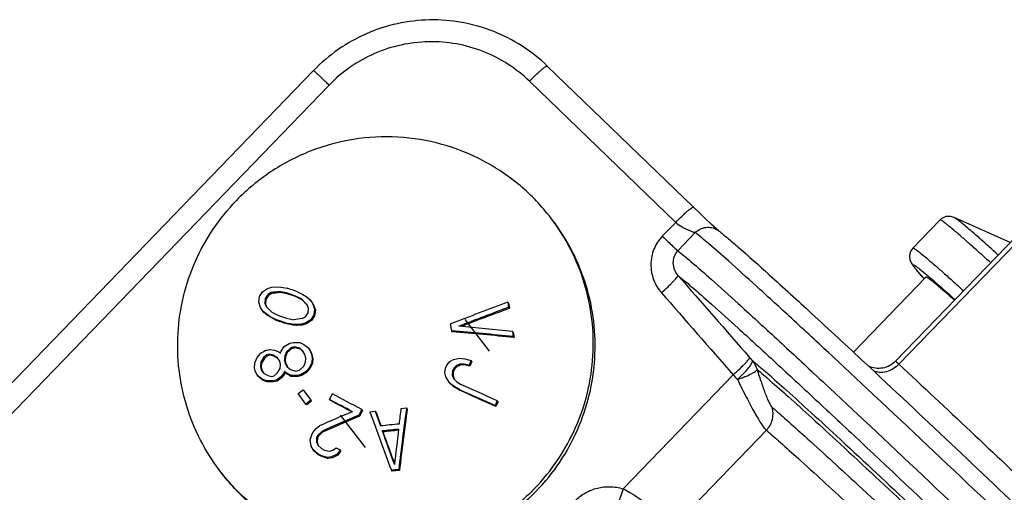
# Model space of a CAD drawing. Header units: millimetres. Extents: x 17 to 597, y 16 to 406.
# Tile 17 of 60: x 36 to 72, y 102 to 119. Entities that reach past the tile are written whole.
import ezdxf

# ---------------------------------------------------------------- set-up
doc = ezdxf.new("R2010")
doc.units = ezdxf.units.MM
doc.header["$LTSCALE"] = 32.67
doc.layers.get('0').update_dxf_attribs({"linetype": 'CONTINUOUS'})
for name, color, linetype in [('02___PRT_ALL_AXES', 7, 'CONTINUOUS'), ('AXES', 7, 'CONTINUOUS'), ('ROUNDS', 7, 'CONTINUOUS')]:
    doc.layers.add(name, color=color, linetype=linetype)

msp = doc.modelspace()

# ---------------------------------------------------------------- linework, layer by layer
at = {"color": 7, "linetype": 'Continuous'}
for p, q in [((72.022257, 111.168948), (69.98213, 112.079899)), ((69.47064, 111.990017), (68.484289, 110.970218)), ((45.022592, 109.502711), (45.182768, 109.555275)), ((45.182768, 109.555275), (45.373648, 109.562175)), ((45.373648, 109.562175), (45.51121, 109.551458)), ((45.51121, 109.551458), (45.733067, 109.512335)), ((68.880948, 109.869039), (68.884077, 109.865585)), ((68.894906, 109.855809), (68.898354, 109.852053)), ((44.703325, 109.008197), (44.729543, 109.211566)), ((44.729543, 109.211566), (44.839753, 109.386927)), ((44.839753, 109.386927), (45.022592, 109.502711)), ((45.038011, 109.285807), (44.939142, 109.142043)), ((45.065391, 109.250054), (44.966559, 109.106242)), ((45.156169, 109.352404), (45.038011, 109.285807)), ((45.065391, 109.250054), (45.038011, 109.285807)), ((45.183477, 109.316746), (45.065391, 109.250054)), ((45.183477, 109.316746), (45.156169, 109.352404)), ((45.481069, 109.358784), (45.453969, 109.39417)), ((45.717914, 109.340923), (45.453969, 109.39417)), ((45.744817, 109.305794), (45.481069, 109.358784)), ((45.744817, 109.305794), (45.717914, 109.340923)), ((46.013006, 109.241434), (45.717914, 109.340923)), ((46.0397, 109.206578), (45.744817, 109.305794)), ((46.0397, 109.206578), (46.013006, 109.241434)), ((46.254926, 109.124136), (46.013006, 109.241434)), ((46.281455, 109.089494), (46.0397, 109.206578)), ((46.112466, 109.384425), (46.312158, 109.281434)), ((46.312158, 109.281434), (46.427521, 109.20689)), ((46.427521, 109.20689), (46.573863, 109.086321)), ((44.772474, 108.808373), (44.703325, 109.008197)), ((44.939142, 109.142043), (44.924321, 108.970199)), ((44.951701, 108.934446), (44.924321, 108.970199)), ((44.924321, 108.970199), (44.974265, 108.847431)), ((44.966559, 109.106242), (44.939142, 109.142043)), ((44.966559, 109.106242), (44.951701, 108.934446)), ((44.951701, 108.934446), (44.976643, 108.873082)), ((44.974265, 108.847431), (45.181113, 108.63671)), ((44.976643, 108.873082), (44.996123, 108.825172)), ((46.462973, 108.911848), (46.254926, 109.124136)), ((46.459167, 108.908206), (46.281455, 109.089494)), ((46.513425, 108.788418), (46.462973, 108.911848)), ((46.600228, 109.051894), (46.573863, 109.086321)), ((46.573863, 109.086321), (46.666596, 108.948514)), ((46.692888, 108.914182), (46.666596, 108.948514)), ((46.666596, 108.948514), (46.736659, 108.747497)), ((46.692888, 108.914182), (46.762881, 108.713257)), ((53.78911, 108.96912), (53.761463, 109.005221)), ((53.761463, 109.005221), (53.790456, 108.818639)), ((53.78911, 108.96912), (53.818083, 108.782564)), ((53.818083, 108.782564), (53.790456, 108.818639)), ((44.864436, 108.671573), (44.772474, 108.808373)), ((44.891796, 108.635846), (44.864436, 108.671573)), ((45.00984, 108.552229), (44.864436, 108.671573)), ((45.037057, 108.516689), (44.891796, 108.635846)), ((45.037057, 108.516689), (45.00984, 108.552229)), ((45.124663, 108.47839), (45.00984, 108.552229)), ((45.151777, 108.442984), (45.037057, 108.516689)), ((45.151777, 108.442984), (45.124663, 108.47839)), ((45.323783, 108.376146), (45.124663, 108.47839)), ((45.181113, 108.63671), (45.42232, 108.520342)), ((45.42232, 108.520342), (45.717412, 108.420852)), ((46.281069, 108.406875), (46.399735, 108.47281)), ((46.399735, 108.47281), (46.49886, 108.616238)), ((46.49886, 108.616238), (46.513425, 108.788418)), ((46.710748, 108.543728), (46.600231, 108.368768)), ((46.736946, 108.509518), (46.626453, 108.334528)), ((46.736659, 108.747497), (46.710748, 108.543728)), ((46.736946, 108.509518), (46.710748, 108.543728)), ((46.762881, 108.713257), (46.736659, 108.747497)), ((46.762881, 108.713257), (46.736946, 108.509518)), ((45.350733, 108.340954), (45.151777, 108.442984)), ((45.350733, 108.340954), (45.323783, 108.376146)), ((45.729863, 108.213397), (45.703182, 108.248236)), ((45.925611, 108.208366), (45.703182, 108.248236)), ((45.717412, 108.420852), (45.982069, 108.366676)), ((45.952155, 108.173706), (45.729863, 108.213397)), ((45.952155, 108.173706), (45.925611, 108.208366)), ((46.063712, 108.196944), (45.925611, 108.208366)), ((46.090177, 108.162386), (45.952155, 108.173706)), ((46.255531, 108.202619), (46.063712, 108.196944)), ((46.090177, 108.162386), (46.063712, 108.196944)), ((46.281896, 108.168191), (46.090177, 108.162386)), ((46.416478, 108.254176), (46.255531, 108.202619)), ((46.281896, 108.168191), (46.255531, 108.202619)), ((46.44277, 108.219844), (46.281896, 108.168191)), ((46.600231, 108.368768), (46.416478, 108.254176)), ((46.44277, 108.219844), (46.416478, 108.254176)), ((46.626453, 108.334528), (46.44277, 108.219844)), ((46.626453, 108.334528), (46.600231, 108.368768)), ((51.720679, 107.963928), (51.681349, 108.213583)), ((51.746872, 107.929725), (51.720679, 107.963928)), ((53.955737, 107.908773), (53.92811, 107.944849)), ((53.92811, 107.944849), (53.958112, 107.756949)), ((53.955737, 107.908773), (53.985759, 107.720847)), ((53.985759, 107.720847), (53.958112, 107.756949)), ((45.523858, 107.226559), (45.625798, 107.390585)), ((45.625798, 107.390585), (45.830153, 107.511828)), ((45.830153, 107.511828), (45.961671, 107.545395)), ((45.998289, 107.382786), (45.86677, 107.34922)), ((45.961671, 107.545395), (46.19571, 107.536042)), ((46.02477, 107.348206), (45.998289, 107.382786)), ((46.19583, 107.329698), (45.998289, 107.382786)), ((46.19571, 107.536042), (46.349467, 107.471693)), ((46.349467, 107.471693), (46.518083, 107.342025)), ((44.65131, 106.997243), (44.759908, 107.129616)), ((44.999789, 107.089675), (44.883715, 106.990023)), ((45.026959, 107.054197), (44.91099, 106.954409)), ((44.963155, 107.252306), (45.094021, 107.286725)), ((45.087023, 107.112634), (44.999789, 107.089675)), ((45.026959, 107.054197), (44.999789, 107.089675)), ((45.114122, 107.077248), (45.026959, 107.054197)), ((45.114122, 107.077248), (45.087023, 107.112634)), ((45.232651, 107.081859), (45.087023, 107.112634)), ((45.094021, 107.286725), (45.283304, 107.267379)), ((45.259644, 107.046612), (45.114122, 107.077248)), ((45.259644, 107.046612), (45.232651, 107.081859)), ((45.393137, 106.985765), (45.232651, 107.081859)), ((45.384731, 106.971782), (45.259644, 107.046612)), ((45.283304, 107.267379), (45.436403, 107.203889)), ((45.436403, 107.203889), (45.494819, 107.150126)), ((45.494819, 107.150126), (45.523858, 107.226559)), ((45.655503, 107.053773), (45.641287, 106.912068)), ((45.713592, 107.206625), (45.655503, 107.053773)), ((45.682212, 107.018897), (45.655503, 107.053773)), ((45.740251, 107.171814), (45.682212, 107.018897)), ((45.86677, 107.34922), (45.713592, 107.206625)), ((45.740251, 107.171814), (45.713592, 107.206625)), ((45.893327, 107.314541), (45.740251, 107.171814)), ((45.893327, 107.314541), (45.86677, 107.34922)), ((46.02477, 107.348206), (45.893327, 107.314541)), ((46.222209, 107.295252), (46.02477, 107.348206)), ((46.222209, 107.295252), (46.19583, 107.329698)), ((46.313101, 107.2216), (46.19583, 107.329698)), ((46.28077, 107.241289), (46.222209, 107.295252)), ((46.327483, 107.198233), (46.28077, 107.241289)), ((46.386564, 107.102271), (46.313101, 107.2216)), ((46.416189, 106.971752), (46.386564, 107.102271)), ((46.544307, 107.307781), (46.518083, 107.342025)), ((46.518083, 107.342025), (46.598943, 107.190078)), ((46.544307, 107.307781), (46.625142, 107.155867)), ((46.625142, 107.155867), (46.598943, 107.190078)), ((46.598943, 107.190078), (46.64338, 106.994299)), ((46.625142, 107.155867), (46.669579, 106.960089)), ((44.551022, 106.624874), (44.557589, 106.799526)), ((44.557589, 106.799526), (44.65131, 106.997243)), ((44.7825, 106.825051), (44.768505, 106.683056)), ((44.795923, 106.647255), (44.768505, 106.683056)), ((44.768505, 106.683056), (44.79813, 106.552537)), ((44.883715, 106.990023), (44.7825, 106.825051)), ((44.809882, 106.789296), (44.7825, 106.825051)), ((44.809882, 106.789296), (44.795923, 106.647255)), ((44.91099, 106.954409), (44.809882, 106.789296)), ((44.91099, 106.954409), (44.883715, 106.990023)), ((45.411657, 106.955662), (45.384756, 106.971763)), ((45.466376, 106.866729), (45.393137, 106.985765)), ((45.496, 106.73621), (45.466376, 106.866729)), ((45.482011, 106.594208), (45.496, 106.73621)), ((45.668022, 106.877158), (45.641287, 106.912068)), ((45.641287, 106.912068), (45.670912, 106.781548)), ((45.682212, 107.018897), (45.668022, 106.877158)), ((45.668022, 106.877158), (45.697646, 106.746639)), ((45.697646, 106.746639), (45.670912, 106.781548)), ((45.670912, 106.781548), (45.744377, 106.662217)), ((45.697646, 106.746639), (45.74817, 106.664562)), ((46.190849, 106.534413), (46.343953, 106.677103)), ((46.343953, 106.677103), (46.401975, 106.830043)), ((46.401975, 106.830043), (46.416189, 106.971752)), ((46.636581, 106.819949), (46.542027, 106.623321)), ((46.662806, 106.785705), (46.568324, 106.588982)), ((46.64338, 106.994299), (46.636581, 106.819949)), ((46.662806, 106.785705), (46.636581, 106.819949)), ((46.669579, 106.960089), (46.64338, 106.994299)), ((46.669579, 106.960089), (46.662806, 106.785705)), ((51.495001, 106.606218), (51.545278, 106.722509)), ((51.545278, 106.722509), (51.650697, 106.849092)), ((51.650697, 106.849092), (51.786107, 106.927838)), ((51.786107, 106.927838), (52.006681, 106.968998)), ((51.89311, 106.707927), (51.800229, 106.610457)), ((51.919452, 106.673529), (51.826547, 106.576092)), ((52.016011, 106.75752), (51.89311, 106.707927)), ((51.919452, 106.673529), (51.89311, 106.707927)), ((52.042403, 106.723058), (51.919452, 106.673529)), ((52.006681, 106.968998), (52.202188, 106.951918)), ((52.168953, 106.759212), (52.016011, 106.75752)), ((52.042403, 106.723058), (52.016011, 106.75752)), ((52.195421, 106.724651), (52.042403, 106.723058)), ((52.195421, 106.724651), (52.168953, 106.759212)), ((52.352003, 106.712913), (52.168953, 106.759212)), ((52.378574, 106.678217), (52.195421, 106.724651)), ((52.202188, 106.951918), (52.427848, 106.88679)), ((52.427848, 106.88679), (52.352003, 106.712913)), ((52.378574, 106.678217), (52.352003, 106.712913)), ((52.454435, 106.852073), (52.378574, 106.678217)), ((52.454435, 106.852073), (52.427848, 106.88679)), ((44.580647, 106.494354), (44.551022, 106.624874)), ((44.661275, 106.34271), (44.580647, 106.494354)), ((44.68886, 106.30669), (44.661275, 106.34271)), ((44.829058, 106.21413), (44.661275, 106.34271)), ((44.795923, 106.647255), (44.825547, 106.516736)), ((44.825547, 106.516736), (44.79813, 106.552537)), ((44.79813, 106.552537), (44.871374, 106.433494)), ((44.825547, 106.516736), (44.875274, 106.435905)), ((44.871374, 106.433494), (45.031838, 106.337429)), ((45.031838, 106.337429), (45.177537, 106.306561)), ((45.177537, 106.306561), (45.264771, 106.32952)), ((45.264771, 106.32952), (45.380774, 106.429265)), ((45.380774, 106.429265), (45.482011, 106.594208)), ((45.614151, 106.420775), (45.505489, 106.288487)), ((45.640989, 106.38573), (45.532429, 106.253308)), ((45.642942, 106.497532), (45.614151, 106.420775)), ((45.640989, 106.38573), (45.614151, 106.420775)), ((45.669746, 106.462532), (45.640989, 106.38573)), ((45.669746, 106.462532), (45.642942, 106.497532)), ((45.701606, 106.443446), (45.642942, 106.497532)), ((45.728384, 106.408479), (45.669746, 106.462532)), ((45.728384, 106.408479), (45.701606, 106.443446)), ((45.862795, 106.346433), (45.701606, 106.443446)), ((45.889497, 106.311566), (45.728384, 106.408479)), ((45.744377, 106.662217), (45.861716, 106.55403)), ((45.861716, 106.55403), (46.05933, 106.500847)), ((45.889497, 106.311566), (45.862795, 106.346433)), ((46.096775, 106.337157), (45.862795, 106.346433)), ((46.123348, 106.302459), (45.889497, 106.311566)), ((46.05933, 106.500847), (46.190849, 106.534413)), ((46.228293, 106.370725), (46.096775, 106.337157)), ((46.123348, 106.302459), (46.096775, 106.337157)), ((46.254789, 106.336126), (46.123348, 106.302459)), ((46.432707, 106.491891), (46.228293, 106.370725)), ((46.254789, 106.336126), (46.228293, 106.370725)), ((46.542027, 106.623321), (46.432707, 106.491891)), ((46.459078, 106.457456), (46.432707, 106.491891)), ((46.568324, 106.588982), (46.459078, 106.457456)), ((46.568324, 106.588982), (46.542027, 106.623321)), ((51.474726, 106.442074), (51.495001, 106.606218)), ((51.509581, 106.288238), (51.474726, 106.442074)), ((51.749952, 106.494166), (51.742278, 106.359054)), ((51.76862, 106.324656), (51.742278, 106.359054)), ((51.742278, 106.359054), (51.789763, 106.234212)), ((51.800229, 106.610457), (51.749952, 106.494166)), ((51.776269, 106.459801), (51.749952, 106.494166)), ((51.776269, 106.459801), (51.76862, 106.324656)), ((51.76862, 106.324656), (51.792389, 106.262183)), ((51.826547, 106.576092), (51.776269, 106.459801)), ((51.826547, 106.576092), (51.800229, 106.610457)), ((44.85653, 106.178256), (44.68886, 106.30669)), ((44.85653, 106.178256), (44.829058, 106.21413)), ((44.982092, 106.150724), (44.829058, 106.21413)), ((45.009456, 106.114993), (44.85653, 106.178256)), ((45.009456, 106.114993), (44.982092, 106.150724)), ((45.214964, 106.142895), (44.982092, 106.150724)), ((45.242149, 106.107398), (45.009456, 106.114993)), ((45.34583, 106.177314), (45.214964, 106.142895)), ((45.242149, 106.107398), (45.214964, 106.142895)), ((45.37291, 106.141953), (45.242149, 106.107398)), ((45.505489, 106.288487), (45.34583, 106.177314)), ((45.37291, 106.141953), (45.34583, 106.177314)), ((45.532429, 106.253308), (45.37291, 106.141953)), ((45.532429, 106.253308), (45.505489, 106.288487)), ((51.6296, 106.096817), (51.509581, 106.288238)), ((51.655958, 106.062398), (51.6296, 106.096817)), ((51.77483, 105.963446), (51.6296, 106.096817)), ((51.801287, 105.928898), (51.655958, 106.062398)), ((51.801287, 105.928898), (51.77483, 105.963446)), ((51.975351, 105.840172), (51.77483, 105.963446)), ((51.789763, 106.234212), (51.892428, 106.119612)), ((51.792389, 106.262183), (51.812843, 106.208447)), ((51.892428, 106.119612), (52.050338, 106.015168)), ((46.142286, 105.688398), (46.325023, 105.825716)), ((46.413208, 105.306328), (46.142286, 105.688398)), ((46.325023, 105.825716), (46.595943, 105.443646)), ((47.283006, 105.46827), (47.388601, 105.673205)), ((52.001938, 105.805455), (51.801287, 105.928898)), ((52.001938, 105.805455), (51.975351, 105.840172)), ((46.595943, 105.443646), (46.413208, 105.306328)), ((46.439951, 105.271406), (46.413208, 105.306328)), ((46.622546, 105.408908), (46.595943, 105.443646)), ((47.309339, 105.433884), (47.283006, 105.46827)), ((53.377059, 105.423862), (53.302088, 105.248845)), ((53.329727, 105.212753), (53.302088, 105.248845)), ((53.404681, 105.387794), (53.329727, 105.212753)), ((53.404681, 105.387794), (53.377059, 105.423862)), ((48.450781, 105.105167), (48.345186, 104.900232)), ((48.371519, 104.865847), (48.345186, 104.900232)), ((48.47701, 105.070918), (48.371519, 104.865847)), ((48.47701, 105.070918), (48.450781, 105.105167)), ((48.742755, 105.027787), (48.942431, 105.049322)), ((48.968648, 105.015089), (48.942431, 105.049322)), ((48.942431, 105.049322), (49.137325, 104.509544)), ((48.968648, 105.015089), (49.149688, 104.513949)), ((49.876766, 105.146538), (50.077519, 105.166667)), ((50.103755, 105.132408), (50.077519, 105.166667)), ((46.580673, 104.008371), (46.634209, 104.189973)), ((46.634209, 104.189973), (46.67575, 104.272858)), ((46.67575, 104.272858), (46.788376, 104.422796)), ((46.788376, 104.422796), (46.909742, 104.515507)), ((46.852289, 104.178826), (46.810747, 104.095943)), ((46.994398, 104.313015), (46.852289, 104.178826)), ((46.879423, 104.143394), (46.852289, 104.178826)), ((47.021391, 104.277767), (46.879423, 104.143394)), ((47.021391, 104.277767), (46.994398, 104.313015)), ((49.218109, 104.29328), (49.191533, 104.327981)), ((46.6156, 103.779501), (46.580673, 104.008371)), ((46.810747, 104.095943), (46.807408, 103.940107)), ((46.83472, 103.904443), (46.807408, 103.940107)), ((46.807408, 103.940107), (46.854355, 103.809922)), ((46.837952, 104.060418), (46.810747, 104.095943)), ((46.837952, 104.060418), (46.83472, 103.904443)), ((46.83472, 103.904443), (46.858194, 103.839381)), ((46.879423, 104.143394), (46.837952, 104.060418)), ((46.854355, 103.809922), (46.981059, 103.689651)), ((46.858194, 103.839381), (46.876375, 103.789017)), ((46.692065, 103.633519), (46.6156, 103.779501)), ((46.719654, 103.597495), (46.692065, 103.633519)), ((46.848257, 103.497492), (46.692065, 103.633519)), ((46.87588, 103.461423), (46.719654, 103.597495)), ((46.87588, 103.461423), (46.848257, 103.497492)), ((46.966255, 103.434406), (46.848257, 103.497492)), ((46.993877, 103.398338), (46.87588, 103.461423)), ((46.981059, 103.689651), (47.099079, 103.626536)), ((47.099079, 103.626536), (47.267425, 103.589018)), ((47.267425, 103.589018), (47.397508, 103.62453)), ((47.554247, 103.487789), (47.353156, 103.38512)), ((47.397508, 103.62453), (47.518867, 103.717251)), ((47.518867, 103.717251), (47.666788, 103.637839)), ((47.666788, 103.637839), (47.554247, 103.487789)), ((47.581614, 103.452053), (47.554247, 103.487789)), ((47.694009, 103.602294), (47.581614, 103.452053)), ((47.694009, 103.602294), (47.666788, 103.637839)), ((46.993877, 103.398338), (46.966255, 103.434406)), ((47.193603, 103.365341), (46.966255, 103.434406)), ((47.22119, 103.329319), (46.993877, 103.398338)), ((47.353156, 103.38512), (47.193603, 103.365341)), ((47.22119, 103.329319), (47.193603, 103.365341)), ((47.380669, 103.349195), (47.22119, 103.329319)), ((47.380669, 103.349195), (47.353156, 103.38512)), ((49.792978, 102.931081), (49.526025, 102.903305)), ((49.553649, 102.867235), (49.526025, 102.903305)), ((49.820602, 102.895011), (49.553649, 102.867235)), ((49.820602, 102.895011), (49.792978, 102.931081))]:
    msp.add_line(p, q, dxfattribs=at)
at = {"color": 9, "linetype": 'Continuous'}
for p, q in [((68.882794, 109.868512), (68.879461, 109.872202)), ((68.899108, 109.852832), (68.895524, 109.856763))]:
    msp.add_line(p, q, dxfattribs=at)
at = {"color": 2, "linetype": 'Continuous'}
for p, q in [((53.089039, 107.228439), (52.209861, 108.376461)), ((48.582539, 103.727364), (47.679268, 104.906849))]:
    msp.add_line(p, q, dxfattribs=at)
at = {"color": 7, "linetype": 'Continuous'}
for centre, radius, start, end in [((63.107162, -17.560553), 128.176195, 97.91627989, 98.05070177), ((62.458186, -11.897676), 122.439175, 97.97017255, 98.11081394), ((-17.460515, -78.556153), 198.401575, 71.31132318, 71.4269479), ((97.300403, -8.526611), 125.337029, 110.32683677, 111.34427464), ((96.192518, -5.36458), 121.802063, 110.3725337, 111.28618658), ((94.184552, -0.395559), 116.401522, 110.2908845, 111.2116631), ((-17.8698, -79.692342), 198.401575, 71.31132318, 71.4269479), ((-14.91308, -71.404535), 189.578923, 71.34419284, 71.46508717), ((64.435088, -27.753101), 137.36487, 97.59437711, 97.72021374), ((37.504421, -56.682938), 165.444993, 84.30287681, 84.98219108), ((37.814311, -54.5597), 163.117494, 84.32011627, 85.1093868), ((38.331517, -47.967993), 156.473865, 84.25830665, 85.08168331), ((103.248232, 10.468551), 112.978961, 121.05717612, 121.17757411), ((106.159126, 5.705343), 117.111417, 120.64860222, 120.76484711), ((-49.885678, -124.483954), 252.033324, 65.81284219, 66.14305125), ((-98.911951, -169.172858), 311.358652, 61.75197226, 61.97362837), ((-48.536112, -121.4573), 248.529063, 65.81000539, 66.14487586), ((-44.437681, -112.025254), 238.224302, 65.76999438, 66.11971612), ((114.927992, 14.512718), 113.700269, 126.92363669, 127.03882151), ((-98.640952, -168.672686), 310.559278, 61.80115548, 61.97383447), ((-92.906219, -158.03127), 298.453163, 61.80886802, 61.97819323), ((96.47259, -9.933293), 124.7197, 112.81655056, 113.41535903), ((97.991817, -11.150094), 126.223873, 113.16136503, 113.82995302), ((436.080857, 246.628015), 412.409299, 200.08103148, 200.3956061), ((223.320774, 81.980727), 174.787909, 172.3771404, 173.11588628), ((228.878078, 82.131461), 180.474828, 172.67339734, 172.85502662), ((216.662261, 82.917018), 168.033507, 172.40279159, 173.17178634), ((96.162673, -6.698197), 121.369396, 113.18904158, 113.88424841), ((65.063951, -45.318583), 150.672244, 95.81256193, 96.067716), ((65.027858, -44.956441), 150.122043, 95.82489884, 96.0553791), ((431.579582, 242.881356), 406.715696, 199.91733047, 200.10081242), ((64.502309, -39.684913), 144.787178, 95.83308202, 96.05961691), ((417.11242, 237.706131), 391.337722, 199.93262304, 200.11333496), ((219.187041, 83.328144), 170.699273, 172.91229468, 173.34717902), ((98.163274, 4.388195), 111.230178, 117.04869794, 117.16497918)]:
    msp.add_arc(centre, radius, start, end, dxfattribs=at)
for points, knots in [([(55.321314, 112.067932), (54.993754, 112.495673), (54.243297, 113.282984), (52.892355, 114.193581), (51.37617, 114.794866), (49.76523, 115.058465), (48.133604, 114.972563), (46.556303, 114.540917), (45.106437, 113.784292), (44.267587, 113.08456), (43.891227, 112.695437)], [0, 0, 0, 0, 0.124678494, 0.249410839, 0.374241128, 0.499195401, 0.624277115, 0.749467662, 0.874720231, 1, 1, 1, 1]), ([(43.30439, 102.865149), (43.033509, 103.218877), (42.553832, 103.97662), (42.048295, 105.221809), (41.77133, 106.538004), (41.731994, 107.883294), (41.931352, 109.215399), (42.363249, 110.492419), (43.013617, 111.673823), (43.58007, 112.373729), (43.891227, 112.695437)], [0, 0, 0, 0, 0.124733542, 0.249504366, 0.374345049, 0.499279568, 0.624319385, 0.749465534, 0.87469751, 1, 1, 1, 1]), ([(54.734477, 102.237644), (55.045634, 102.559353), (55.612087, 103.259258), (56.262455, 104.440662), (56.694353, 105.717683), (56.89371, 107.049787), (56.854374, 108.395077), (56.577409, 109.711273), (56.071872, 110.956462), (55.592195, 111.714204), (55.321314, 112.067932)], [0, 0, 0, 0, 0.12530249, 0.250534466, 0.375680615, 0.500720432, 0.625654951, 0.750495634, 0.875266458, 1, 1, 1, 1]), ([(69.98213, 112.079899), (69.932523, 112.102049), (69.824309, 112.131934), (69.637981, 112.113506), (69.521771, 112.042882), (69.47064, 111.990017)], [0, 0, 0, 0, 0.296377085, 0.598777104, 1, 1, 1, 1]), ([(54.801817, 102.149713), (55.112966, 102.471413), (55.679407, 103.1713), (56.329766, 104.35267), (56.761667, 105.629654), (56.96104, 106.961722), (56.921731, 108.306979), (56.644805, 109.623148), (56.139317, 110.868321), (55.659677, 111.626061), (55.388815, 111.979789)], [0, 0, 0, 0, 0.125302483, 0.250534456, 0.375680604, 0.500720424, 0.625654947, 0.750495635, 0.875266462, 1, 1, 1, 1]), ([(68.484289, 110.970218), (68.42765, 110.911658), (68.358701, 110.780643), (68.358324, 110.585071), (68.40849, 110.452524), (68.467337, 110.359742), (68.50139, 110.313551), (68.518257, 110.291526)], [0, 0, 0, 0, 0.327870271, 0.558240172, 0.76918338, 0.888356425, 1, 1, 1, 1]), ([(68.518257, 110.291526), (68.565628, 110.229669), (68.685111, 110.087435), (68.808623, 109.948872), (68.880948, 109.869039)], [0, 0, 0, 0, 0.419707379, 1, 1, 1, 1]), ([(54.734477, 102.237644), (54.358117, 101.848521), (53.519267, 101.14879), (52.069402, 100.392164), (50.4921, 99.960518), (48.860474, 99.874617), (47.249534, 100.138215), (45.733349, 100.7395), (44.382407, 101.650098), (43.63195, 102.437409), (43.30439, 102.865149)], [0, 0, 0, 0, 0.125279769, 0.250532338, 0.375722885, 0.500804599, 0.625758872, 0.750589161, 0.875321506, 1, 1, 1, 1]), ([(54.801817, 102.149713), (54.425449, 101.760582), (53.58658, 101.060837), (52.136679, 100.304205), (50.559341, 99.872568), (48.927679, 99.78669), (47.316711, 100.050326), (45.800509, 100.65166), (44.449566, 101.562316), (43.699119, 102.349668), (43.371568, 102.777429)], [0, 0, 0, 0, 0.125279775, 0.250532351, 0.3757229, 0.500804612, 0.625758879, 0.750589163, 0.875321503, 1, 1, 1, 1])]:
    msp.add_open_spline(points, degree=3, knots=knots, dxfattribs=at)
at = {"color": 9, "linetype": 'Continuous'}
for points, knots in [([(71.577129, 110.72966), (71.3706, 110.915805), (71.078817, 111.176948), (70.711817, 111.498274), (70.492972, 111.686343), (70.311785, 111.837762), (70.168765, 111.952914), (70.064006, 112.030523), (70.00581, 112.069325), (69.982129, 112.079899)], [0, 0, 0, 0, 0.39879721, 0.561630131, 0.699661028, 0.812641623, 0.900383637, 0.962801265, 1, 1, 1, 1]), ([(71.293982, 110.455425), (71.157713, 110.578773), (70.902069, 110.809182), (70.54318, 111.128859), (70.235618, 111.39856), (69.980267, 111.617562), (69.799695, 111.767384), (69.681572, 111.860911), (69.613374, 111.912382), (69.559427, 111.950898), (69.517198, 111.97677), (69.491814, 111.990294), (69.473922, 111.993415), (69.47064, 111.990018)], [0, 0, 0, 0, 0.230709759, 0.431976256, 0.603270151, 0.744144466, 0.854246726, 0.897682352, 0.933353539, 0.961260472, 0.981445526, 0.994070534, 1, 1, 1, 1]), ([(68.484288, 110.970219), (68.487591, 110.973634), (68.505604, 110.970442), (68.531143, 110.956807), (68.573674, 110.930699), (68.628007, 110.891862), (68.696702, 110.839966), (68.815694, 110.745678), (68.997601, 110.594655), (69.254851, 110.373919), (69.564698, 110.102105), (69.926248, 109.779947), (70.183786, 109.547762), (70.321061, 109.423467)], [0, 0, 0, 0, 0.005917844, 0.018537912, 0.038722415, 0.066631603, 0.102303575, 0.145741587, 0.255855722, 0.396737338, 0.568037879, 0.769304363, 1, 1, 1, 1]), ([(68.560734, 110.24392), (68.552325, 110.254902), (68.537241, 110.275024), (68.517964, 110.302903), (68.503836, 110.325361), (68.495764, 110.342599), (68.491129, 110.354778), (68.494974, 110.364922), (68.506888, 110.364315), (68.513818, 110.361676), (68.518391, 110.359775)], [0, 0, 0, 0, 0.253798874, 0.461157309, 0.622466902, 0.738655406, 0.812483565, 0.855953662, 0.909126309, 1, 1, 1, 1]), ([(68.518391, 110.359775), (68.522179, 110.358201), (68.541822, 110.348847), (68.560234, 110.337155), (68.57496, 110.327457)], [0, 0, 0, 0, 0.188711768, 1, 1, 1, 1]), ([(68.57496, 110.327457), (68.632354, 110.289657), (68.773282, 110.180157), (68.910574, 110.066738), (68.994221, 109.996153)], [0, 0, 0, 0, 0.385713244, 1, 1, 1, 1]), ([(68.879461, 109.872202), (68.81476, 109.943853), (68.706345, 110.065878), (68.60129, 110.190962), (68.560734, 110.24392)], [0, 0, 0, 0, 0.591389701, 1, 1, 1, 1]), ([(68.994221, 109.996153), (69.06186, 109.939075), (69.400727, 109.648768), (69.733832, 109.351816), (69.999883, 109.112719)], [0, 0, 0, 0, 0.198348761, 1, 1, 1, 1])]:
    msp.add_open_spline(points, degree=3, knots=knots, dxfattribs=at)
at = {"layer": '02___PRT_ALL_AXES', "color": 7, "linetype": 'Continuous'}
msp.add_line((68.958082, 109.913806), (66.323303, 107.189679), dxfattribs=at)
msp.add_open_spline([(69.97623, 109.09664), (69.834568, 109.221784), (69.635978, 109.395585), (69.388325, 109.60553), (69.245669, 109.722851), (69.134457, 109.810539), (69.047075, 109.874186), (68.999749, 109.903275), (68.963906, 109.919891), (68.958085, 109.913728)], degree=3, knots=[0, 0, 0, 0, 0.432636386, 0.603600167, 0.743957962, 0.853567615, 0.932389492, 0.980595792, 1, 1, 1, 1], dxfattribs=at)
at = {"layer": 'AXES', "color": 9, "linetype": 'Continuous'}
for points, knots in [([(56.207259, 101.790194), (56.316389, 101.903017), (56.568036, 102.098754), (57.010686, 102.275361), (57.484123, 102.325104), (57.79761, 102.272871), (57.94745, 102.227154)], [0, 0, 0, 0, 0.250212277, 0.500336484, 0.750277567, 1, 1, 1, 1]), ([(57.94745, 102.227154), (57.917687, 102.131196), (57.87263, 101.992491), (57.810658, 101.817319), (57.768725, 101.705945), (57.731086, 101.614228), (57.69923, 101.543314), (57.674049, 101.499147), (57.658141, 101.475259), (57.649808, 101.471977)], [0, 0, 0, 0, 0.369756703, 0.536550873, 0.683991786, 0.807281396, 0.902542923, 0.967038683, 1, 1, 1, 1]), ([(57.94745, 102.227154), (58.031669, 102.187493), (58.347003, 102.02206), (58.636778, 101.810748), (58.836174, 101.639764)], [0, 0, 0, 0, 0.261669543, 1, 1, 1, 1])]:
    msp.add_open_spline(points, degree=3, knots=knots, dxfattribs=at)
at = {"layer": 'ROUNDS', "color": 7, "linetype": 'Continuous'}
for p, q in [((46.696856, 117.417454), (26.66968, 96.711134)), ((60.51129, 112.455241), (55.19555, 117.582017)), ((67.854375, 106.859729), (74.13155, 113.349769)), ((60.778048, 112.199226), (60.511322, 112.455211)), ((61.423646, 111.597549), (61.424464, 111.596924))]:
    msp.add_line(p, q, dxfattribs=at)
at = {"layer": 'ROUNDS', "color": 9, "linetype": 'Continuous'}
for p, q in [((47.263714, 116.88656), (27.236538, 96.18024)), ((59.862974, 111.903222), (54.547234, 117.029998)), ((67.977855, 106.75057), (74.255029, 113.240611)), ((59.862974, 111.903222), (59.37709, 111.400861)), ((60.573395, 111.530381), (59.938054, 110.873495)), ((61.951896, 106.367396), (57.94745, 102.227154)), ((63.157955, 104.352068), (59.765903, 100.844988))]:
    msp.add_line(p, q, dxfattribs=at)
at = {"layer": 'ROUNDS', "color": 7, "linetype": 'Continuous'}
for points in [[(61.168965, 111.829479), (60.926283, 112.058116), (60.778048, 112.199226)], [(61.384019, 111.632107), (61.332306, 111.678622), (61.26072, 111.744247), (61.168965, 111.829479)], [(61.426647, 111.595233), (61.415855, 111.604288), (61.384019, 111.632107)]]:
    msp.add_lwpolyline(points, dxfattribs=at)
at = {"layer": 'ROUNDS', "color": 9, "linetype": 'Continuous'}
for centre, radius, start, end in [((61.037949, 111.091642), 0.636153, 52.6786159, 58.7947748), ((105.735094, 144.780258), 57.380117, 221.18139342, 221.3312246), ((137.26606, 176.099964), 102.639439, 222.79626766, 222.92168785)]:
    msp.add_arc(centre, radius, start, end, dxfattribs=at)
at = {"layer": 'ROUNDS', "color": 7, "linetype": 'Continuous'}
for points, knots in [([(55.19555, 117.582017), (54.913447, 117.854092), (54.293623, 118.343951), (53.239195, 118.88166), (52.098978, 119.203307), (50.917257, 119.296253), (49.739354, 119.157133), (48.610383, 118.7913), (47.574005, 118.213243), (46.970241, 117.70011), (46.696856, 117.417454)], [0, 0, 0, 0, 0.124765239, 0.249580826, 0.3744753, 0.499456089, 0.624519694, 0.74964998, 0.874818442, 1, 1, 1, 1]), ([(61.424464, 111.596924), (61.528168, 111.517601), (61.767643, 111.321878), (62.384405, 110.793649), (63.410138, 109.875544), (64.939904, 108.476493), (66.090639, 107.408135), (66.730769, 106.811273)], [0, 0, 0, 0, 0.054806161, 0.129783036, 0.340878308, 0.632606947, 1, 1, 1, 1]), ([(66.730769, 106.811273), (68.823048, 104.860414), (73.480468, 100.459569), (78.11106, 96.030639), (80.668337, 93.572766)], [0, 0, 0, 0, 0.446449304, 1, 1, 1, 1]), ([(67.854375, 106.859729), (67.732306, 106.73352), (67.401459, 106.554174), (67.028869, 106.60511), (66.871191, 106.679486)], [0, 0, 0, 0, 0.501778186, 1, 1, 1, 1])]:
    msp.add_open_spline(points, degree=3, knots=knots, dxfattribs=at)
at = {"layer": 'ROUNDS', "color": 9, "linetype": 'Continuous'}
for points, knots in [([(54.547234, 117.029998), (54.305633, 117.263011), (53.774735, 117.682549), (52.871465, 118.143012), (51.894525, 118.418428), (50.881812, 118.497849), (49.872183, 118.378429), (48.90436, 118.064626), (48.015807, 117.568924), (47.498131, 117.128926), (47.263714, 116.88656)], [0, 0, 0, 0, 0.124680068, 0.249428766, 0.374285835, 0.499260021, 0.62434682, 0.749524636, 0.874753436, 1, 1, 1, 1]), ([(47.263714, 116.88656), (47.226446, 116.922504), (47.15374, 116.99244), (47.048507, 117.093083), (46.952293, 117.184507), (46.868388, 117.263556), (46.807367, 117.320476), (46.7668, 117.357664), (46.743137, 117.37927), (46.724663, 117.395282), (46.710422, 117.408508), (46.702874, 117.41284), (46.697756, 117.418355), (46.696865, 117.417445)], [0, 0, 0, 0, 0.199938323, 0.389555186, 0.56229397, 0.712415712, 0.834804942, 0.884263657, 0.925336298, 0.957654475, 0.980966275, 0.995082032, 1, 1, 1, 1]), ([(54.547234, 117.029998), (54.622616, 117.107937), (54.734044, 117.219157), (54.880167, 117.35585), (54.975631, 117.440236), (55.055442, 117.506529), (55.121087, 117.553813), (55.160542, 117.578543), (55.190055, 117.587304), (55.19555, 117.582016)], [0, 0, 0, 0, 0.378575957, 0.549293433, 0.699022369, 0.822243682, 0.914609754, 0.973374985, 1, 1, 1, 1]), ([(59.862974, 111.903222), (59.938357, 111.981161), (60.049784, 112.092382), (60.195907, 112.229074), (60.291371, 112.31346), (60.371182, 112.379754), (60.436827, 112.427037), (60.476283, 112.451768), (60.505795, 112.460529), (60.51129, 112.455241)], [0, 0, 0, 0, 0.378575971, 0.549293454, 0.699022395, 0.822243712, 0.914609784, 0.973375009, 1, 1, 1, 1]), ([(59.862974, 111.903222), (59.930997, 111.837614), (60.046739, 111.759457), (60.203377, 111.67795), (60.309255, 111.630061), (60.402302, 111.592395), (60.479358, 111.56528), (60.533926, 111.545711), (60.564664, 111.537059), (60.573395, 111.530381)], [0, 0, 0, 0, 0.351122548, 0.511615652, 0.656667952, 0.782431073, 0.884810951, 0.959161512, 1, 1, 1, 1]), ([(60.573395, 111.530381), (60.623441, 111.582125), (60.741708, 111.669418), (60.951337, 111.734228), (61.170159, 111.726428), (61.306383, 111.672792), (61.367543, 111.635755)], [0, 0, 0, 0, 0.250853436, 0.501165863, 0.750840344, 1, 1, 1, 1]), ([(59.37709, 111.400861), (59.247001, 111.266352), (59.036785, 110.943977), (58.925435, 110.381286), (59.025366, 109.817757), (59.222185, 109.489633), (59.34488, 109.349203)], [0, 0, 0, 0, 0.250472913, 0.500607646, 0.75039085, 1, 1, 1, 1]), ([(59.37709, 111.400861), (59.44391, 111.336416), (59.568144, 111.217386), (59.733721, 111.059369), (59.854258, 110.948602), (59.915926, 110.890421), (59.938054, 110.873495)], [0, 0, 0, 0, 0.361689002, 0.670410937, 0.891457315, 1, 1, 1, 1]), ([(90.331602, 83.343073), (88.653163, 84.976314), (85.291798, 88.236881), (80.307753, 93.042942), (75.522838, 97.628642), (71.14003, 101.799568), (67.822031, 104.930039), (65.504889, 107.094583), (64.068869, 108.425097), (62.855369, 109.536809), (61.877876, 110.418806), (61.146088, 111.060578), (60.738205, 111.404319), (60.573395, 111.530381)], [0, 0, 0, 0, 0.171390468, 0.34271417, 0.506706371, 0.656414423, 0.785492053, 0.840544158, 0.888469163, 0.928758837, 0.960986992, 0.98481481, 1, 1, 1, 1]), ([(59.938054, 110.873495), (59.879766, 110.813228), (59.788328, 110.667799), (59.749511, 110.418181), (59.802914, 110.177203), (59.889912, 110.039391), (59.942417, 109.980198)], [0, 0, 0, 0, 0.257489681, 0.510120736, 0.757003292, 1, 1, 1, 1]), ([(59.938054, 110.873495), (60.102839, 110.747452), (60.510677, 110.403753), (61.242409, 109.762033), (62.219876, 108.880061), (63.433391, 107.768338), (64.869459, 106.43778), (67.18671, 104.273135), (70.504887, 101.142495), (74.88792, 96.971353), (79.67294, 92.385549), (84.656839, 87.579626), (88.017986, 84.319268), (89.696261, 82.686187)], [0, 0, 0, 0, 0.015182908, 0.039008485, 0.071235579, 0.111525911, 0.159452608, 0.214507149, 0.343591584, 0.49330827, 0.657307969, 0.828626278, 1, 1, 1, 1]), ([(59.34488, 109.349203), (59.426653, 109.420565), (59.543803, 109.526503), (59.688666, 109.666291), (59.779325, 109.758501), (59.851452, 109.837007), (59.904672, 109.90143), (59.933187, 109.943668), (59.946242, 109.972391), (59.942417, 109.980198)], [0, 0, 0, 0, 0.371850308, 0.540816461, 0.69001923, 0.813990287, 0.908355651, 0.970213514, 1, 1, 1, 1]), ([(59.942417, 109.980198), (60.109229, 109.850487), (60.51858, 109.504196), (61.247376, 108.863284), (62.211875, 107.992154), (63.402538, 106.900636), (64.806517, 105.599373), (67.064383, 103.489796), (70.291479, 100.444991), (74.550101, 96.392451), (79.197306, 91.939229), (84.040185, 87.270071), (87.307599, 84.101367), (88.940257, 82.513118)], [0, 0, 0, 0, 0.015869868, 0.040249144, 0.072895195, 0.11347264, 0.16156101, 0.216661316, 0.345542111, 0.494773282, 0.658166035, 0.828935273, 1, 1, 1, 1]), ([(61.951896, 106.367396), (62.033496, 106.438698), (62.15041, 106.544553), (62.29501, 106.684243), (62.385562, 106.776421), (62.457673, 106.854994), (62.510962, 106.91943), (62.539628, 106.961975), (62.55284, 106.990622), (62.549166, 106.998603)], [0, 0, 0, 0, 0.371330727, 0.540120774, 0.689240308, 0.813241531, 0.907761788, 0.969895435, 1, 1, 1, 1]), ([(62.10472, 106.2027), (62.185641, 106.273888), (62.331881, 106.411476), (62.510108, 106.606963), (62.615956, 106.751987), (62.654227, 106.840145), (62.654646, 106.875455), (62.648115, 106.885799)], [0, 0, 0, 0, 0.36271667, 0.674214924, 0.892268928, 0.958828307, 1, 1, 1, 1]), ([(62.648115, 106.885799), (62.809141, 106.7551), (63.193712, 106.425453), (63.862821, 105.832204), (64.722248, 105.0533), (66.226902, 103.670822), (68.504126, 101.546104), (71.647087, 98.580699), (75.250945, 95.151728), (79.177619, 91.390488), (83.276573, 87.440868), (86.045938, 84.757317), (87.433103, 83.40918)], [0, 0, 0, 0, 0.018223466, 0.04449771, 0.078577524, 0.120138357, 0.22404498, 0.352244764, 0.499830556, 0.66115127, 0.830029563, 1, 1, 1, 1]), ([(67.977855, 106.75057), (67.914431, 106.684997), (67.772641, 106.571598), (67.52912, 106.466642), (67.278683, 106.438516), (67.118775, 106.476456), (67.048448, 106.508767)], [0, 0, 0, 0, 0.268919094, 0.528122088, 0.771858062, 1, 1, 1, 1]), ([(67.977855, 106.75057), (67.960593, 106.766608), (67.936329, 106.789055), (67.906147, 106.816445), (67.888634, 106.832217), (67.875014, 106.843893), (67.864463, 106.85337), (67.858931, 106.856618), (67.855031, 106.86041), (67.854376, 106.859728)], [0, 0, 0, 0, 0.428415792, 0.600371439, 0.742477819, 0.853978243, 0.934204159, 0.982806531, 1, 1, 1, 1]), ([(67.977855, 106.75057), (69.71706, 105.134604), (73.624949, 101.452308), (77.509995, 97.746047), (79.672362, 95.673402)], [0, 0, 0, 0, 0.442151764, 1, 1, 1, 1]), ([(62.10472, 106.2027), (62.196682, 106.232463), (62.365863, 106.292527), (62.561602, 106.37655), (62.687405, 106.443288), (62.754297, 106.485854), (62.798861, 106.522507), (62.818686, 106.549224), (62.821404, 106.561279)], [0, 0, 0, 0, 0.357030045, 0.662874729, 0.78541887, 0.883178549, 0.954351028, 1, 1, 1, 1]), ([(62.821404, 106.561279), (62.871004, 106.400795), (62.968145, 106.098875), (63.095661, 105.740579), (63.195297, 105.495647), (63.25981, 105.354344), (63.316417, 105.25125), (63.355191, 105.196883), (63.374935, 105.180142)], [0, 0, 0, 0, 0.337239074, 0.636755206, 0.763124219, 0.868222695, 0.948028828, 1, 1, 1, 1]), ([(62.821404, 106.561279), (62.980506, 106.432143), (63.360482, 106.106434), (64.021596, 105.520274), (64.870753, 104.750677), (66.357428, 103.384719), (68.607441, 101.285389), (71.712848, 98.355418), (75.273643, 94.96742), (79.153396, 91.251123), (83.203372, 87.348697), (85.939645, 84.697212), (87.310235, 83.365184)], [0, 0, 0, 0, 0.018223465, 0.044497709, 0.078577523, 0.120138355, 0.224044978, 0.352244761, 0.499830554, 0.661151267, 0.83002956, 1, 1, 1, 1]), ([(62.10472, 106.2027), (62.211432, 105.982996), (62.415137, 105.573905), (62.670834, 105.09205), (62.858109, 104.768162), (62.973184, 104.583646), (63.068869, 104.447932), (63.129492, 104.376202), (63.157955, 104.352068)], [0, 0, 0, 0, 0.343255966, 0.642229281, 0.766354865, 0.869070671, 0.947556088, 1, 1, 1, 1]), ([(63.157955, 104.352068), (63.261026, 104.458635), (63.414573, 104.727858), (63.413481, 105.038433), (63.374935, 105.180142)], [0, 0, 0, 0, 0.502370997, 1, 1, 1, 1]), ([(63.374935, 105.180142), (63.546952, 105.034288), (63.94298, 104.688295), (64.941032, 103.793701), (66.553589, 102.310502), (68.887003, 100.131666), (71.695989, 97.480457), (74.887074, 94.445269), (79.595847, 89.937752), (83.217687, 86.441549), (85.669537, 84.062444)], [0, 0, 0, 0, 0.022031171, 0.051367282, 0.130929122, 0.236049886, 0.363233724, 0.508247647, 0.666263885, 1, 1, 1, 1]), ([(63.157955, 104.352068), (63.327356, 104.208432), (63.71736, 103.867702), (64.700233, 102.986713), (66.288264, 101.526073), (68.586189, 99.380376), (71.352453, 96.769489), (74.495004, 93.780463), (79.132161, 89.341502), (82.698916, 85.898473), (85.113476, 83.555552)], [0, 0, 0, 0, 0.022031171, 0.051367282, 0.130929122, 0.236049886, 0.363233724, 0.508247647, 0.666263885, 1, 1, 1, 1])]:
    msp.add_open_spline(points, degree=3, knots=knots, dxfattribs=at)
for points in [[(59.942417, 109.980198), (60.811034, 108.986071), (61.679912, 107.992172), (62.549166, 106.998603)], [(59.34488, 109.349203), (60.213583, 108.355003), (61.08255, 107.361034), (61.951896, 106.367396)], [(62.648115, 106.885799), (62.728159, 106.792896), (62.788613, 106.679443), (62.821404, 106.561279)]]:
    msp.add_open_spline(points, degree=3, dxfattribs=at)

doc.saveas('drawing.dxf')
